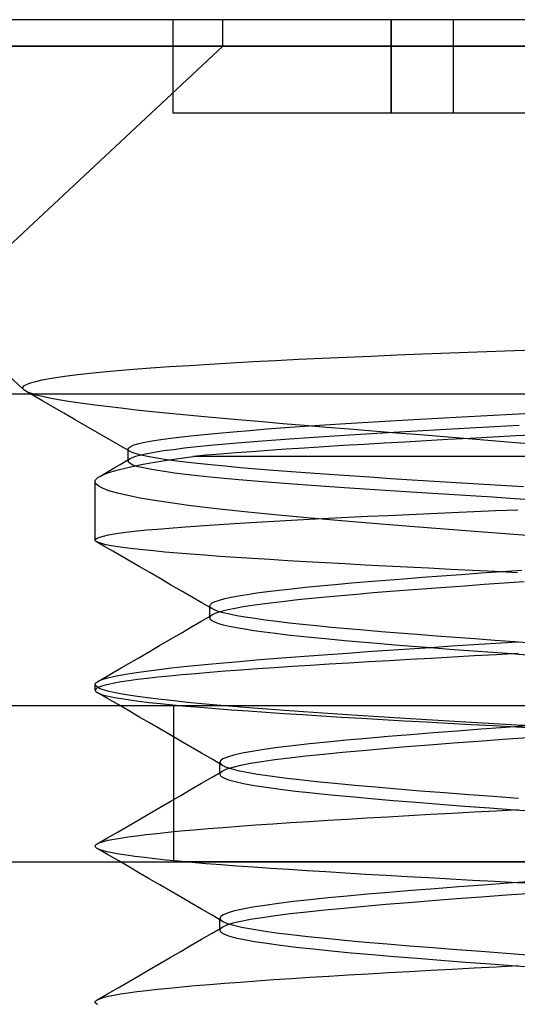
# Model space of a CAD drawing. Header units: millimetres. Extents: x -50 to 1, y 0 to 191.
# Tile 118 of 151: x -36.74 to -35.14, y 188.04 to 191.2. Entities that reach past the tile are written whole.
import ezdxf

# ---------------------------------------------------------------- set-up
doc = ezdxf.new("R2010")
doc.units = ezdxf.units.MM
doc.layers.add('MAIN-1', color=7, linetype='Continuous')
doc.layers.add('MAIN-2', color=7, linetype='Continuous')

msp = doc.modelspace()

# ---------------------------------------------------------------- linework, layer by layer
at = {"layer": 'MAIN-1'}
for p, q in [((-36.09, 191.2), (-39, 191.2)), ((-35, 191.2), (-36.09, 191.2)), ((-36.09, 191.1149), (-36.09, 191.2)), ((-39, 191.1148), (-36.09, 191.1148)), ((-37.2855, 190), (-36.09, 191.1148)), ((-36.09, 191.1148), (-35, 191.1148)), ((-37, 190.2663), (-36.7287, 190.0133)), ((-35.2732, 190.1352), (-35.1835, 190.1385)), ((-35.1835, 190.1385), (-35.0923, 190.1417)), ((-35.9925, 190.1038), (-35.9206, 190.1075)), ((-35.9206, 190.1075), (-35.847, 190.1112)), ((-35.847, 190.1112), (-35.7715, 190.1147)), ((-35.7715, 190.1147), (-35.6939, 190.1183)), ((-35.6939, 190.1183), (-35.6142, 190.1217)), ((-35.6142, 190.1217), (-35.5321, 190.1252)), ((-35.5321, 190.1252), (-35.4478, 190.1286)), ((-35.4478, 190.1286), (-35.3614, 190.1319)), ((-35.3614, 190.1319), (-35.2732, 190.1352)), ((-36.4275, 190.075), (-36.3764, 190.0792)), ((-36.3764, 190.0792), (-36.3211, 190.0835)), ((-36.3211, 190.0835), (-36.2617, 190.0877)), ((-36.2617, 190.0877), (-36.1984, 190.0918)), ((-36.1984, 190.0918), (-36.1318, 190.0959)), ((-36.1318, 190.0959), (-36.0629, 190.0999)), ((-36.0629, 190.0999), (-35.9925, 190.1038)), ((-36.6907, 190.0405), (-36.6703, 190.0452)), ((-36.6703, 190.0452), (-36.6468, 190.0497)), ((-36.6468, 190.0497), (-36.6202, 190.0539)), ((-36.6202, 190.0539), (-36.5899, 190.0581)), ((-36.5899, 190.0581), (-36.5556, 190.0622)), ((-36.5556, 190.0622), (-36.5171, 190.0665)), ((-36.5171, 190.0665), (-36.4744, 190.0707)), ((-36.4744, 190.0707), (-36.4275, 190.075)), ((-36.7319, 190.021), (-36.7283, 190.0259)), ((-36.7311, 190.0161), (-36.7319, 190.021)), ((-36.7261, 190.0112), (-36.7311, 190.0161)), ((-36.7283, 190.0259), (-36.7202, 190.0308)), ((-36.7202, 190.0308), (-36.7076, 190.0357)), ((-36.7076, 190.0357), (-36.6907, 190.0405)), ((-46.3, 190), (-3.5, 190)), ((-36.726, 190.0112), (-36.7261, 190.0112)), ((-36.7261, 190.0112), (-36.7261, 190.0112)), ((-36.726, 190.0111), (-36.726, 190.0112)), ((-36.7259, 190.0111), (-36.726, 190.0111)), ((-36.7259, 190.0111), (-36.7259, 190.0111)), ((-36.7259, 190.0111), (-36.7259, 190.0111)), ((-36.7201, 190.0075), (-36.7227, 190.009)), ((-36.7175, 190.006), (-36.7201, 190.0075)), ((-36.7149, 190.0045), (-36.7175, 190.006)), ((-36.7123, 190.003), (-36.7149, 190.0045)), ((-36.7097, 190.0015), (-36.7123, 190.003)), ((-36.7071, 190), (-36.7097, 190.0015))]:
    msp.add_line(p, q, dxfattribs=at)
at = {"layer": 'MAIN-2'}
for p, q in [((-36.25, 191.2), (-36.25, 191.2)), ((-36.25, 190.9), (-36.25, 191.2)), ((-35.55, 191.2), (-35.55, 190.9)), ((-35.55, 190.9), (-35.55, 191.2)), ((-35.35, 191.2), (-35.35, 191.2)), ((-35.35, 191.2), (-35.35, 191.2)), ((-35.35, 190.9), (-35.35, 191.2)), ((-36.09, 191.1148), (-39, 191.1148)), ((-35, 191.1148), (-37.91, 191.1148)), ((-35.55, 190.9), (-36.25, 190.9)), ((-36.25, 190.9), (-36.25, 190.9)), ((-35.35, 190.9), (-35.55, 190.9)), ((-34.65, 190.9), (-35.35, 190.9)), ((-35.35, 190.9), (-35.35, 190.9)), ((-35.35, 190.9), (-35.35, 190.9)), ((-36.717, 190.0062), (-36.7259, 190.0111)), ((-36.7046, 190.0014), (-36.717, 190.0062)), ((-36.671, 189.9791), (-36.7071, 190)), ((-36.6888, 189.9965), (-36.7046, 190.0014)), ((-36.6694, 189.9917), (-36.6888, 189.9965)), ((-36.646, 189.9867), (-36.6694, 189.9917)), ((-36.618, 189.9815), (-36.646, 189.9867)), ((-36.5853, 189.9761), (-36.618, 189.9815)), ((-36.6353, 189.9586), (-36.671, 189.9791)), ((-36.5999, 189.9381), (-36.6353, 189.9586)), ((-36.5484, 189.9706), (-36.5853, 189.9761)), ((-36.5079, 189.965), (-36.5484, 189.9706)), ((-36.464, 189.9595), (-36.5079, 189.965)), ((-36.4173, 189.954), (-36.464, 189.9595)), ((-36.3679, 189.9485), (-36.4173, 189.954)), ((-36.5645, 189.9176), (-36.5999, 189.9381)), ((-36.529, 189.8971), (-36.5645, 189.9176)), ((-36.3161, 189.943), (-36.3679, 189.9485)), ((-36.2621, 189.9375), (-36.3161, 189.943)), ((-36.2061, 189.9321), (-36.2621, 189.9375)), ((-36.1485, 189.9266), (-36.2061, 189.9321)), ((-36.0891, 189.9212), (-36.1485, 189.9266)), ((-36.0277, 189.9157), (-36.0891, 189.9212)), ((-35.5519, 189.9138), (-35.4768, 189.9182)), ((-35.4768, 189.9182), (-35.3999, 189.9225)), ((-35.3999, 189.9225), (-35.3216, 189.9269)), ((-35.3216, 189.9269), (-35.2422, 189.9312)), ((-35.2422, 189.9312), (-35.1618, 189.9355)), ((-35.1618, 189.9355), (-35.0805, 189.9398)), ((-36.4936, 189.8766), (-36.529, 189.8971)), ((-35.964, 189.9102), (-36.0277, 189.9157)), ((-36.0045, 189.8834), (-35.949, 189.8877)), ((-35.8976, 189.9045), (-35.964, 189.9102)), ((-35.949, 189.8877), (-35.8902, 189.892)), ((-35.8287, 189.8987), (-35.8976, 189.9045)), ((-35.8902, 189.892), (-35.8282, 189.8963)), ((-35.7575, 189.8928), (-35.8287, 189.8987)), ((-35.8282, 189.8963), (-35.7632, 189.9007)), ((-35.7632, 189.9007), (-35.6954, 189.9051)), ((-35.6841, 189.8868), (-35.7575, 189.8928)), ((-35.6954, 189.9051), (-35.6248, 189.9094)), ((-35.609, 189.8807), (-35.6841, 189.8868)), ((-35.6248, 189.9094), (-35.5519, 189.9138)), ((-35.3731, 189.8859), (-35.4487, 189.8817)), ((-35.2963, 189.8902), (-35.3731, 189.8859)), ((-35.2183, 189.8944), (-35.2963, 189.8902)), ((-35.1387, 189.8986), (-35.2183, 189.8944)), ((-36.4581, 189.8561), (-36.4936, 189.8766)), ((-36.4227, 189.8356), (-36.4581, 189.8561)), ((-36.2964, 189.853), (-36.2657, 189.8574)), ((-36.2657, 189.8574), (-36.2309, 189.8618)), ((-36.2309, 189.8618), (-36.1924, 189.8661)), ((-36.1924, 189.8661), (-36.1504, 189.8705)), ((-36.1504, 189.8705), (-36.1051, 189.8748)), ((-36.1051, 189.8748), (-36.0565, 189.8791)), ((-36.0565, 189.8791), (-36.0045, 189.8834)), ((-35.8606, 189.856), (-35.9203, 189.8517)), ((-35.7982, 189.8603), (-35.8606, 189.856)), ((-35.7332, 189.8645), (-35.7982, 189.8603)), ((-35.6655, 189.8688), (-35.7332, 189.8645)), ((-35.5953, 189.8731), (-35.6655, 189.8688)), ((-35.5329, 189.8746), (-35.609, 189.8807)), ((-35.5229, 189.8774), (-35.5953, 189.8731)), ((-35.4563, 189.8685), (-35.5329, 189.8746)), ((-35.4487, 189.8817), (-35.5229, 189.8774)), ((-35.3795, 189.8623), (-35.4563, 189.8685)), ((-35.3028, 189.8561), (-35.3795, 189.8623)), ((-35.2961, 189.8575), (-35.3675, 189.8536)), ((-35.2264, 189.8499), (-35.3028, 189.8561)), ((-35.2235, 189.8614), (-35.2961, 189.8575)), ((-35.1498, 189.8653), (-35.2235, 189.8614)), ((-35.0753, 189.8693), (-35.1498, 189.8653)), ((-36.3872, 189.8151), (-36.4227, 189.8356)), ((-36.3941, 189.8237), (-36.3939, 189.8247)), ((-36.3941, 189.8228), (-36.3941, 189.8237)), ((-36.3941, 189.785), (-36.3941, 189.8231)), ((-36.3939, 189.8219), (-36.3941, 189.8228)), ((-36.3939, 189.8247), (-36.3935, 189.8256)), ((-36.3935, 189.8256), (-36.3929, 189.8265)), ((-36.3929, 189.8265), (-36.3874, 189.831)), ((-36.3874, 189.831), (-36.3776, 189.8354)), ((-36.3776, 189.8354), (-36.3636, 189.8398)), ((-36.3636, 189.8398), (-36.3454, 189.8442)), ((-36.3454, 189.8442), (-36.323, 189.8486)), ((-36.323, 189.8486), (-36.2964, 189.853)), ((-36.213, 189.8257), (-36.2489, 189.8214)), ((-36.1731, 189.8301), (-36.213, 189.8257)), ((-36.1293, 189.8344), (-36.1731, 189.8301)), ((-36.0818, 189.8388), (-36.1293, 189.8344)), ((-36.0311, 189.8431), (-36.0818, 189.8388)), ((-35.9772, 189.8474), (-36.0311, 189.8431)), ((-35.9203, 189.8517), (-35.9772, 189.8474)), ((-35.8871, 189.8228), (-35.9437, 189.8189)), ((-35.8277, 189.8266), (-35.8871, 189.8228)), ((-35.7659, 189.8306), (-35.8277, 189.8266)), ((-35.7025, 189.8344), (-35.7659, 189.8306)), ((-35.6379, 189.8383), (-35.7025, 189.8344)), ((-35.5724, 189.8421), (-35.6379, 189.8383)), ((-35.5057, 189.8459), (-35.5724, 189.8421)), ((-35.4375, 189.8497), (-35.5057, 189.8459)), ((-35.3675, 189.8536), (-35.4375, 189.8497)), ((-35.1503, 189.8438), (-35.2264, 189.8499)), ((-35.0747, 189.8376), (-35.1503, 189.8438)), ((-36.4037, 189.7834), (-36.3873, 189.7929)), ((-36.3936, 189.821), (-36.3939, 189.8219)), ((-36.3901, 189.7912), (-36.3938, 189.7869)), ((-36.3894, 189.8165), (-36.3936, 189.821)), ((-36.3822, 189.7955), (-36.3901, 189.7912)), ((-36.3811, 189.8122), (-36.3894, 189.8165)), ((-36.3701, 189.7998), (-36.3822, 189.7955)), ((-36.3688, 189.8078), (-36.3811, 189.8122)), ((-36.3538, 189.8042), (-36.3701, 189.7998)), ((-36.3523, 189.8034), (-36.3688, 189.8078)), ((-36.3333, 189.8085), (-36.3538, 189.8042)), ((-36.3318, 189.7991), (-36.3523, 189.8034)), ((-36.309, 189.8128), (-36.3333, 189.8085)), ((-36.3073, 189.7947), (-36.3318, 189.7991)), ((-36.2809, 189.8172), (-36.309, 189.8128)), ((-36.2789, 189.7903), (-36.3073, 189.7947)), ((-36.3032, 189.7822), (-36.2473, 189.7911)), ((-36.2489, 189.8214), (-36.2809, 189.8172)), ((-36.2473, 189.7911), (-36.1851, 189.8)), ((-36.1426, 189.8037), (-36.1851, 189.8)), ((-35, 189.8), (-36.1851, 189.8)), ((-36.0971, 189.8075), (-36.1426, 189.8037)), ((-36.0488, 189.8112), (-36.0971, 189.8075)), ((-35.9976, 189.815), (-36.0488, 189.8112)), ((-35.9437, 189.8189), (-35.9976, 189.815)), ((-36.4527, 189.7548), (-36.4363, 189.7643)), ((-36.4363, 189.7643), (-36.42, 189.7738)), ((-36.4307, 189.7559), (-36.3951, 189.7646)), ((-36.42, 189.7738), (-36.4037, 189.7834)), ((-36.3951, 189.7646), (-36.3525, 189.7734)), ((-36.3938, 189.7869), (-36.3941, 189.7861)), ((-36.3941, 189.7861), (-36.3941, 189.7853)), ((-36.3941, 189.7853), (-36.3941, 189.7845)), ((-36.3941, 189.7845), (-36.3938, 189.7837)), ((-36.3938, 189.7837), (-36.3935, 189.7829)), ((-36.3935, 189.7829), (-36.393, 189.782)), ((-36.393, 189.782), (-36.388, 189.7777)), ((-36.388, 189.7777), (-36.3792, 189.7733)), ((-36.3792, 189.7733), (-36.3667, 189.769)), ((-36.3667, 189.769), (-36.3504, 189.7648)), ((-36.3525, 189.7734), (-36.3032, 189.7822)), ((-36.3504, 189.7648), (-36.3302, 189.7606)), ((-36.3302, 189.7606), (-36.3059, 189.7563)), ((-36.2467, 189.7858), (-36.2789, 189.7903)), ((-36.2109, 189.7814), (-36.2467, 189.7858)), ((-36.1716, 189.777), (-36.2109, 189.7814)), ((-36.1289, 189.7726), (-36.1716, 189.777)), ((-36.0828, 189.7682), (-36.1289, 189.7726)), ((-36.0337, 189.7637), (-36.0828, 189.7682)), ((-35.9817, 189.7593), (-36.0337, 189.7637)), ((-36.4965, 189.727), (-36.4937, 189.7299)), ((-36.4937, 189.7299), (-36.49, 189.7328)), ((-36.49, 189.7328), (-36.4854, 189.7357)), ((-36.4854, 189.7357), (-36.48, 189.7386)), ((-36.4853, 189.7357), (-36.469, 189.7453)), ((-36.48, 189.7386), (-36.459, 189.7472)), ((-36.469, 189.7453), (-36.4527, 189.7548)), ((-36.459, 189.7472), (-36.4307, 189.7559)), ((-36.3059, 189.7563), (-36.2774, 189.752)), ((-36.2774, 189.752), (-36.2452, 189.7475)), ((-36.2452, 189.7475), (-36.2098, 189.7432)), ((-36.2098, 189.7432), (-36.1716, 189.7389)), ((-36.1716, 189.7389), (-36.1305, 189.7346)), ((-36.1305, 189.7346), (-36.0861, 189.7303)), ((-36.0861, 189.7303), (-36.0384, 189.726)), ((-35.927, 189.7549), (-35.9817, 189.7593)), ((-35.8698, 189.7505), (-35.927, 189.7549)), ((-35.8101, 189.7461), (-35.8698, 189.7505)), ((-35.7483, 189.7416), (-35.8101, 189.7461)), ((-35.6844, 189.7372), (-35.7483, 189.7416)), ((-35.6186, 189.7328), (-35.6844, 189.7372)), ((-35.5511, 189.7283), (-35.6186, 189.7328)), ((-35.4821, 189.7239), (-35.5511, 189.7283)), ((-36.5, 189.5317), (-36.5, 189.7188)), ((-36.4997, 189.7213), (-36.4985, 189.7242)), ((-36.4984, 189.7133), (-36.4997, 189.7213)), ((-36.4985, 189.7242), (-36.4965, 189.727)), ((-36.4907, 189.7054), (-36.4984, 189.7133)), ((-36.4764, 189.6975), (-36.4907, 189.7054)), ((-36.4556, 189.6897), (-36.4764, 189.6975)), ((-36.0384, 189.726), (-35.9875, 189.7217)), ((-35.9875, 189.7217), (-35.9339, 189.7173)), ((-35.9339, 189.7173), (-35.8782, 189.713)), ((-35.8782, 189.713), (-35.8206, 189.7087)), ((-35.8206, 189.7087), (-35.7609, 189.7044)), ((-35.7609, 189.7044), (-35.6992, 189.7001)), ((-35.6992, 189.7001), (-35.6352, 189.6958)), ((-35.4121, 189.7195), (-35.4821, 189.7239)), ((-35.3412, 189.715), (-35.4121, 189.7195)), ((-35.2699, 189.7106), (-35.3412, 189.715)), ((-35.1979, 189.7062), (-35.2699, 189.7106)), ((-35.1255, 189.7018), (-35.1979, 189.7062)), ((-36.4285, 189.6818), (-36.4556, 189.6897)), ((-36.395, 189.674), (-36.4285, 189.6818)), ((-36.3554, 189.6662), (-36.395, 189.674)), ((-36.3096, 189.6584), (-36.3554, 189.6662)), ((-35.6352, 189.6958), (-35.5695, 189.6914)), ((-35.5695, 189.6914), (-35.5023, 189.6871)), ((-35.5023, 189.6871), (-35.4342, 189.6827)), ((-35.4342, 189.6827), (-35.3652, 189.6784)), ((-35.3652, 189.6784), (-35.2954, 189.6741)), ((-35.2954, 189.6741), (-35.2248, 189.6697)), ((-35.2248, 189.6697), (-35.1536, 189.6653)), ((-35.1536, 189.6653), (-35.0822, 189.661)), ((-36.258, 189.6507), (-36.3096, 189.6584)), ((-36.2008, 189.6429), (-36.258, 189.6507)), ((-36.1384, 189.6352), (-36.2008, 189.6429)), ((-36.0711, 189.6276), (-36.1384, 189.6352)), ((-35.9993, 189.62), (-36.0711, 189.6276)), ((-35.9233, 189.6124), (-35.9993, 189.62)), ((-35.8434, 189.6049), (-35.9233, 189.6124)), ((-35.7596, 189.5974), (-35.8434, 189.6049)), ((-35.7511, 189.6015), (-35.6889, 189.6046)), ((-35.6889, 189.6046), (-35.6249, 189.6077)), ((-35.6249, 189.6077), (-35.5592, 189.6107)), ((-35.5592, 189.6107), (-35.4921, 189.6138)), ((-35.4921, 189.6138), (-35.4239, 189.6169)), ((-35.4239, 189.6169), (-35.3546, 189.6199)), ((-35.3546, 189.6199), (-35.2846, 189.6229)), ((-35.2846, 189.6229), (-35.214, 189.626)), ((-35.214, 189.626), (-35.1429, 189.629)), ((-36.2998, 189.567), (-36.2628, 189.5702)), ((-36.2628, 189.5702), (-36.2228, 189.5733)), ((-36.2228, 189.5733), (-36.18, 189.5765)), ((-36.18, 189.5765), (-36.1344, 189.5797)), ((-36.1344, 189.5797), (-36.086, 189.5829)), ((-36.086, 189.5829), (-36.0351, 189.586)), ((-36.0351, 189.586), (-35.9819, 189.5892)), ((-35.9819, 189.5892), (-35.9267, 189.5923)), ((-35.9267, 189.5923), (-35.8699, 189.5954)), ((-35.8699, 189.5954), (-35.8114, 189.5984)), ((-35.8114, 189.5984), (-35.7511, 189.6015)), ((-35.6723, 189.5899), (-35.7596, 189.5974)), ((-35.5817, 189.5824), (-35.6723, 189.5899)), ((-35.4884, 189.5749), (-35.5817, 189.5824)), ((-35.393, 189.5675), (-35.4884, 189.5749)), ((-36.4931, 189.5382), (-36.4846, 189.5414)), ((-36.4846, 189.5414), (-36.4728, 189.5446)), ((-36.4728, 189.5446), (-36.4576, 189.5479)), ((-36.4576, 189.5479), (-36.4392, 189.5511)), ((-36.4392, 189.5511), (-36.4176, 189.5543)), ((-36.4176, 189.5543), (-36.3927, 189.5575)), ((-36.3927, 189.5575), (-36.3648, 189.5607)), ((-36.3648, 189.5607), (-36.3338, 189.5639)), ((-36.3338, 189.5639), (-36.2998, 189.567)), ((-35.296, 189.5601), (-35.393, 189.5675)), ((-35.1978, 189.5527), (-35.296, 189.5601)), ((-35.099, 189.5453), (-35.1978, 189.5527)), ((-36.5, 189.5317), (-36.4983, 189.5349)), ((-36.4999, 189.5309), (-36.5, 189.5317)), ((-36.4996, 189.5301), (-36.4999, 189.5309)), ((-36.4991, 189.5292), (-36.4996, 189.5301)), ((-36.4984, 189.5284), (-36.4991, 189.5292)), ((-36.4974, 189.5276), (-36.4984, 189.5284)), ((-36.4983, 189.5349), (-36.4931, 189.5382)), ((-36.4963, 189.5268), (-36.4974, 189.5276)), ((-36.4894, 189.5235), (-36.4963, 189.5268)), ((-36.4694, 189.5112), (-36.4953, 189.5262)), ((-36.479, 189.5201), (-36.4894, 189.5235)), ((-36.4652, 189.5167), (-36.479, 189.5201)), ((-36.4435, 189.4962), (-36.4694, 189.5112)), ((-36.4479, 189.5134), (-36.4652, 189.5167)), ((-36.4273, 189.51), (-36.4479, 189.5134)), ((-36.4035, 189.5067), (-36.4273, 189.51)), ((-36.4177, 189.4812), (-36.4435, 189.4962)), ((-36.3918, 189.4662), (-36.4177, 189.4812)), ((-36.3763, 189.5034), (-36.4035, 189.5067)), ((-36.346, 189.5), (-36.3763, 189.5034)), ((-36.3125, 189.4966), (-36.346, 189.5)), ((-36.2758, 189.4931), (-36.3125, 189.4966)), ((-36.2361, 189.4897), (-36.2758, 189.4931)), ((-36.1934, 189.4863), (-36.2361, 189.4897)), ((-36.1478, 189.4828), (-36.1934, 189.4863)), ((-36.0994, 189.4794), (-36.1478, 189.4828)), ((-36.0483, 189.4759), (-36.0994, 189.4794)), ((-35.9947, 189.4725), (-36.0483, 189.4759)), ((-36.3583, 189.4468), (-36.3918, 189.4662)), ((-36.3248, 189.4274), (-36.3583, 189.4468)), ((-35.9391, 189.469), (-35.9947, 189.4725)), ((-35.8816, 189.4655), (-35.9391, 189.469)), ((-35.8224, 189.4621), (-35.8816, 189.4655)), ((-35.7614, 189.4586), (-35.8224, 189.4621)), ((-35.6984, 189.4551), (-35.7614, 189.4586)), ((-35.6335, 189.4516), (-35.6984, 189.4551)), ((-35.5669, 189.4482), (-35.6335, 189.4516)), ((-35.4988, 189.4446), (-35.5669, 189.4482)), ((-35.4296, 189.4411), (-35.4988, 189.4446)), ((-36.2912, 189.408), (-36.3248, 189.4274)), ((-35.5089, 189.4078), (-35.4493, 189.4124)), ((-35.4493, 189.4124), (-35.388, 189.4169)), ((-35.3593, 189.4376), (-35.4296, 189.4411)), ((-35.388, 189.4169), (-35.3252, 189.4215)), ((-35.2883, 189.434), (-35.3593, 189.4376)), ((-35.3252, 189.4215), (-35.2611, 189.426)), ((-35.2167, 189.4305), (-35.2883, 189.434)), ((-35.2611, 189.426), (-35.1961, 189.4306)), ((-35.1447, 189.4269), (-35.2167, 189.4305)), ((-35.1961, 189.4306), (-35.1305, 189.4351)), ((-36.2577, 189.3885), (-36.2912, 189.408)), ((-36.2242, 189.3691), (-36.2577, 189.3885)), ((-35.8249, 189.3803), (-35.7784, 189.3849)), ((-35.7784, 189.3849), (-35.7291, 189.3895)), ((-35.7291, 189.3895), (-35.6773, 189.3941)), ((-35.6773, 189.3941), (-35.6231, 189.3987)), ((-35.6231, 189.3987), (-35.5669, 189.4032)), ((-35.5669, 189.4032), (-35.5089, 189.4078)), ((-35.3134, 189.3842), (-35.375, 189.3797)), ((-35.2509, 189.3886), (-35.3134, 189.3842)), ((-35.1875, 189.3931), (-35.2509, 189.3886)), ((-35.1233, 189.3975), (-35.1875, 189.3931)), ((-36.1906, 189.3496), (-36.2242, 189.3691)), ((-36.1571, 189.3301), (-36.1906, 189.3496)), ((-36.0634, 189.3483), (-36.0393, 189.3528)), ((-36.0393, 189.3528), (-36.0118, 189.3574)), ((-36.0118, 189.3574), (-35.9809, 189.362)), ((-35.9809, 189.362), (-35.9466, 189.3665)), ((-35.9466, 189.3665), (-35.9091, 189.3711)), ((-35.9091, 189.3711), (-35.8685, 189.3757)), ((-35.8685, 189.3757), (-35.8249, 189.3803)), ((-35.7108, 189.353), (-35.7596, 189.3485)), ((-35.66, 189.3574), (-35.7108, 189.353)), ((-35.6071, 189.3619), (-35.66, 189.3574)), ((-35.5519, 189.3663), (-35.6071, 189.3619)), ((-35.4947, 189.3708), (-35.5519, 189.3663)), ((-35.4356, 189.3753), (-35.4947, 189.3708)), ((-35.375, 189.3797), (-35.4356, 189.3753)), ((-36.1235, 189.3106), (-36.1571, 189.3301)), ((-36.132, 189.3207), (-36.1299, 189.3253)), ((-36.132, 189.32), (-36.132, 189.3207)), ((-36.132, 189.2823), (-36.132, 189.3204)), ((-36.1319, 189.3194), (-36.132, 189.32)), ((-36.1317, 189.3188), (-36.1319, 189.3194)), ((-36.1315, 189.3181), (-36.1317, 189.3188)), ((-36.1312, 189.3175), (-36.1315, 189.3181)), ((-36.1299, 189.3253), (-36.124, 189.3299)), ((-36.124, 189.3299), (-36.1144, 189.3345)), ((-36.1144, 189.3345), (-36.101, 189.3391)), ((-36.101, 189.3391), (-36.084, 189.3437)), ((-36.084, 189.3437), (-36.0634, 189.3483)), ((-35.9957, 189.3217), (-36.0246, 189.3172)), ((-35.9638, 189.3262), (-35.9957, 189.3217)), ((-35.9289, 189.3306), (-35.9638, 189.3262)), ((-35.8909, 189.3351), (-35.9289, 189.3306)), ((-35.8499, 189.3396), (-35.8909, 189.3351)), ((-35.806, 189.344), (-35.8499, 189.3396)), ((-35.7596, 189.3485), (-35.806, 189.344)), ((-36.1572, 189.2724), (-36.1237, 189.2919)), ((-36.1305, 189.2863), (-36.1315, 189.2842)), ((-36.1308, 189.3168), (-36.1312, 189.3175)), ((-36.1259, 189.3122), (-36.1308, 189.3168)), ((-36.1286, 189.2883), (-36.1305, 189.2863)), ((-36.1261, 189.2904), (-36.1286, 189.2883)), ((-36.118, 189.2948), (-36.1261, 189.2904)), ((-36.1173, 189.3075), (-36.1259, 189.3122)), ((-36.1064, 189.2993), (-36.118, 189.2948)), ((-36.1048, 189.3029), (-36.1173, 189.3075)), ((-36.0913, 189.3037), (-36.1064, 189.2993)), ((-36.0885, 189.2982), (-36.1048, 189.3029)), ((-36.0726, 189.3082), (-36.0913, 189.3037)), ((-36.0685, 189.2935), (-36.0885, 189.2982)), ((-36.0503, 189.3127), (-36.0726, 189.3082)), ((-36.0449, 189.2889), (-36.0685, 189.2935)), ((-36.0246, 189.3172), (-36.0503, 189.3127)), ((-36.0179, 189.2842), (-36.0449, 189.2889)), ((-36.1907, 189.2529), (-36.1572, 189.2724)), ((-36.1315, 189.2842), (-36.1319, 189.2822)), ((-36.1319, 189.2822), (-36.1315, 189.2801)), ((-36.1315, 189.2801), (-36.1304, 189.2781)), ((-36.1304, 189.2781), (-36.1253, 189.2736)), ((-36.1253, 189.2736), (-36.1166, 189.2691)), ((-36.1166, 189.2691), (-36.1043, 189.2646)), ((-36.1043, 189.2646), (-36.0886, 189.2601)), ((-36.0886, 189.2601), (-36.0693, 189.2556)), ((-36.0693, 189.2556), (-36.0465, 189.251)), ((-35.9875, 189.2796), (-36.0179, 189.2842)), ((-35.9538, 189.2749), (-35.9875, 189.2796)), ((-35.9171, 189.2703), (-35.9538, 189.2749)), ((-35.8773, 189.2656), (-35.9171, 189.2703)), ((-35.8346, 189.261), (-35.8773, 189.2656)), ((-35.7891, 189.2564), (-35.8346, 189.261)), ((-35.7408, 189.2517), (-35.7891, 189.2564)), ((-36.2577, 189.2139), (-36.2242, 189.2334)), ((-36.2242, 189.2334), (-36.1907, 189.2529)), ((-36.0465, 189.251), (-36.0202, 189.2465)), ((-36.0202, 189.2465), (-35.9904, 189.2419)), ((-35.9904, 189.2419), (-35.9574, 189.2373)), ((-35.9574, 189.2373), (-35.9214, 189.2327)), ((-35.9214, 189.2327), (-35.8826, 189.2281)), ((-35.8826, 189.2281), (-35.841, 189.2236)), ((-35.841, 189.2236), (-35.7967, 189.219)), ((-35.6901, 189.2471), (-35.7408, 189.2517)), ((-35.6371, 189.2424), (-35.6901, 189.2471)), ((-35.5819, 189.2377), (-35.6371, 189.2424)), ((-35.5248, 189.2331), (-35.5819, 189.2377)), ((-35.466, 189.2284), (-35.5248, 189.2331)), ((-35.4056, 189.2237), (-35.466, 189.2284)), ((-35.344, 189.2191), (-35.4056, 189.2237)), ((-36.3287, 189.1726), (-36.2932, 189.1933)), ((-36.2932, 189.1933), (-36.2577, 189.2139)), ((-35.7967, 189.219), (-35.7497, 189.2144)), ((-35.7497, 189.2144), (-35.7001, 189.2099)), ((-35.7001, 189.2099), (-35.6484, 189.2053)), ((-35.6484, 189.2053), (-35.5945, 189.2007)), ((-35.5945, 189.2007), (-35.5388, 189.1961)), ((-35.5388, 189.1961), (-35.4814, 189.1915)), ((-35.4814, 189.1915), (-35.4226, 189.1869)), ((-35.4241, 189.1875), (-35.3549, 189.1921)), ((-35.3549, 189.1921), (-35.2849, 189.1967)), ((-35.2812, 189.2144), (-35.344, 189.2191)), ((-35.2849, 189.1967), (-35.2143, 189.2012)), ((-35.2175, 189.2097), (-35.2812, 189.2144)), ((-35.1532, 189.2051), (-35.2175, 189.2097)), ((-35.2143, 189.2012), (-35.1432, 189.2058)), ((-35.0884, 189.2004), (-35.1532, 189.2051)), ((-36.3602, 189.1543), (-36.3287, 189.1726)), ((-35.8715, 189.156), (-35.813, 189.1605)), ((-35.813, 189.1605), (-35.7526, 189.1649)), ((-35.7526, 189.1649), (-35.6902, 189.1694)), ((-35.6902, 189.1694), (-35.6258, 189.1739)), ((-35.6258, 189.1739), (-35.5598, 189.1784)), ((-35.5598, 189.1784), (-35.4924, 189.183)), ((-35.4924, 189.183), (-35.4241, 189.1875)), ((-35.4226, 189.1869), (-35.3624, 189.1823)), ((-35.3624, 189.1823), (-35.3012, 189.1778)), ((-35.283, 189.1599), (-35.3526, 189.1561)), ((-35.3012, 189.1778), (-35.2391, 189.1732)), ((-35.2128, 189.1637), (-35.283, 189.1599)), ((-35.2391, 189.1732), (-35.1765, 189.1686)), ((-35.1421, 189.1675), (-35.2128, 189.1637)), ((-35.1765, 189.1686), (-35.1136, 189.1641)), ((-36.4167, 189.1214), (-36.3918, 189.136)), ((-36.3918, 189.136), (-36.3602, 189.1543)), ((-36.2245, 189.1248), (-36.1816, 189.1292)), ((-36.1816, 189.1292), (-36.1359, 189.1337)), ((-36.1359, 189.1337), (-36.0876, 189.1381)), ((-36.0876, 189.1381), (-36.0367, 189.1426)), ((-36.0367, 189.1426), (-35.9835, 189.1471)), ((-35.9835, 189.1471), (-35.9284, 189.1516)), ((-35.9284, 189.1516), (-35.8715, 189.156)), ((-35.8087, 189.1297), (-35.8672, 189.1259)), ((-35.7484, 189.1334), (-35.8087, 189.1297)), ((-35.6861, 189.1372), (-35.7484, 189.1334)), ((-35.622, 189.141), (-35.6861, 189.1372)), ((-35.5563, 189.1448), (-35.622, 189.141)), ((-35.4894, 189.1486), (-35.5563, 189.1448)), ((-35.4214, 189.1523), (-35.4894, 189.1486)), ((-35.3526, 189.1561), (-35.4214, 189.1523)), ((-36.4667, 189.0924), (-36.4417, 189.1069)), ((-36.4417, 189.1069), (-36.4167, 189.1214)), ((-36.4412, 189.0939), (-36.4197, 189.0983)), ((-36.4197, 189.0983), (-36.3949, 189.1027)), ((-36.3949, 189.1027), (-36.367, 189.1071)), ((-36.367, 189.1071), (-36.3358, 189.1115)), ((-36.3358, 189.1115), (-36.3017, 189.1159)), ((-36.3017, 189.1159), (-36.2645, 189.1204)), ((-36.2645, 189.1204), (-36.2245, 189.1248)), ((-36.2207, 189.0993), (-36.2611, 189.0955)), ((-36.1775, 189.1032), (-36.2207, 189.0993)), ((-36.1315, 189.107), (-36.1775, 189.1032)), ((-36.083, 189.1108), (-36.1315, 189.107)), ((-36.0321, 189.1146), (-36.083, 189.1108)), ((-35.979, 189.1184), (-36.0321, 189.1146)), ((-35.924, 189.1222), (-35.979, 189.1184)), ((-35.8672, 189.1259), (-35.924, 189.1222)), ((-36.5, 189.0685), (-36.4998, 189.0698)), ((-36.4982, 189.064), (-36.5, 189.0685)), ((-36.5, 189.0503), (-36.5, 189.0683)), ((-36.4998, 189.0698), (-36.4993, 189.0712)), ((-36.4993, 189.0712), (-36.4984, 189.0725)), ((-36.4984, 189.0725), (-36.4973, 189.0738)), ((-36.4973, 189.0738), (-36.4958, 189.0751)), ((-36.4958, 189.0751), (-36.494, 189.0765)), ((-36.494, 189.0765), (-36.4859, 189.0808)), ((-36.4917, 189.0779), (-36.4667, 189.0924)), ((-36.4859, 189.0808), (-36.4744, 189.0852)), ((-36.4725, 189.0653), (-36.4845, 189.0615)), ((-36.4744, 189.0852), (-36.4595, 189.0896)), ((-36.4572, 189.069), (-36.4725, 189.0653)), ((-36.4595, 189.0896), (-36.4412, 189.0939)), ((-36.4387, 189.0728), (-36.4572, 189.069)), ((-36.4169, 189.0766), (-36.4387, 189.0728)), ((-36.392, 189.0804), (-36.4169, 189.0766)), ((-36.3639, 189.0842), (-36.392, 189.0804)), ((-36.3327, 189.088), (-36.3639, 189.0842)), ((-36.2984, 189.0917), (-36.3327, 189.088)), ((-36.2611, 189.0955), (-36.2984, 189.0917)), ((-36.4982, 189.0538), (-36.5, 189.05)), ((-36.5, 189.05), (-36.4998, 189.0488)), ((-36.4998, 189.0488), (-36.4993, 189.0475)), ((-36.4993, 189.0475), (-36.4984, 189.0463)), ((-36.4984, 189.0463), (-36.4971, 189.0451)), ((-36.4928, 189.0595), (-36.4982, 189.064)), ((-36.4931, 189.0577), (-36.4982, 189.0538)), ((-36.4971, 189.0451), (-36.4956, 189.0439)), ((-36.4956, 189.0439), (-36.4936, 189.0426)), ((-36.4936, 189.0426), (-36.4849, 189.0387)), ((-36.46, 189.0235), (-36.4934, 189.0429)), ((-36.4845, 189.0615), (-36.4931, 189.0577)), ((-36.4838, 189.0551), (-36.4928, 189.0595)), ((-36.4849, 189.0387), (-36.4726, 189.0348)), ((-36.4712, 189.0507), (-36.4838, 189.0551)), ((-36.4726, 189.0348), (-36.4568, 189.0309)), ((-36.455, 189.0462), (-36.4712, 189.0507)), ((-36.4355, 189.0419), (-36.455, 189.0462)), ((-36.4126, 189.0375), (-36.4355, 189.0419)), ((-36.3862, 189.0331), (-36.4126, 189.0375)), ((-36.4265, 189.0041), (-36.46, 189.0235)), ((-36.4568, 189.0309), (-36.4375, 189.0269)), ((-36.4375, 189.0269), (-36.4149, 189.0231)), ((-36.3931, 188.9846), (-36.4265, 189.0041)), ((-36.4149, 189.0231), (-36.3888, 189.0192)), ((-36.3888, 189.0192), (-36.3593, 189.0153)), ((-36.3564, 189.0287), (-36.3862, 189.0331)), ((-36.3593, 189.0153), (-36.3264, 189.0113)), ((-36.3232, 189.0243), (-36.3564, 189.0287)), ((-36.3264, 189.0113), (-36.2902, 189.0074)), ((-36.2866, 189.02), (-36.3232, 189.0243)), ((-36.2902, 189.0074), (-36.2507, 189.0035)), ((-36.2467, 189.0156), (-36.2866, 189.02)), ((-36.2507, 189.0035), (-36.208, 188.9995)), ((-36.2037, 189.0112), (-36.2467, 189.0156)), ((-36.1578, 189.0068), (-36.2037, 189.0112)), ((-36.1091, 189.0024), (-36.1578, 189.0068)), ((-36.058, 188.998), (-36.1091, 189.0024)), ((-3.4967, 189), (-43.8, 189)), ((-36.3596, 188.9652), (-36.3931, 188.9846)), ((-36.2475, 188.5), (-36.2475, 189)), ((-36.208, 188.9995), (-36.1622, 188.9955)), ((-36.1622, 188.9955), (-36.1136, 188.9916)), ((-36.1136, 188.9916), (-36.0623, 188.9876)), ((-36.0623, 188.9876), (-36.0086, 188.9837)), ((-36.0045, 188.9937), (-36.058, 188.998)), ((-36.0086, 188.9837), (-35.9526, 188.9798)), ((-35.9488, 188.9894), (-36.0045, 188.9937)), ((-35.9526, 188.9798), (-35.8946, 188.9758)), ((-35.891, 188.9852), (-35.9488, 188.9894)), ((-35.8946, 188.9758), (-35.8347, 188.972)), ((-35.8312, 188.9809), (-35.891, 188.9852)), ((-35.8347, 188.972), (-35.7729, 188.9681)), ((-35.7694, 188.9767), (-35.8312, 188.9809)), ((-35.7058, 188.9725), (-35.7694, 188.9767)), ((-35.6405, 188.9682), (-35.7058, 188.9725)), ((-36.326, 188.9458), (-36.3596, 188.9652)), ((-36.2925, 188.9263), (-36.326, 188.9458)), ((-35.7729, 188.9681), (-35.7092, 188.9642)), ((-35.7092, 188.9642), (-35.6438, 188.9603)), ((-35.6438, 188.9603), (-35.5766, 188.9564)), ((-35.5735, 188.9639), (-35.6405, 188.9682)), ((-35.5766, 188.9564), (-35.5079, 188.9525)), ((-35.5049, 188.9597), (-35.5735, 188.9639)), ((-35.5079, 188.9525), (-35.4378, 188.9486)), ((-35.4351, 188.9554), (-35.5049, 188.9597)), ((-35.4378, 188.9486), (-35.3664, 188.9446)), ((-35.364, 188.9512), (-35.4351, 188.9554)), ((-35.3664, 188.9446), (-35.294, 188.9407)), ((-35.2921, 188.947), (-35.364, 188.9512)), ((-35.294, 188.9407), (-35.2211, 188.9368)), ((-35.2195, 188.9428), (-35.2921, 188.947)), ((-35.1466, 188.9386), (-35.2195, 188.9428)), ((-36.2589, 188.9068), (-36.2925, 188.9263)), ((-35.488, 188.9075), (-35.5595, 188.9016)), ((-35.4142, 188.9133), (-35.488, 188.9075)), ((-35.3382, 188.9192), (-35.4142, 188.9133)), ((-35.2605, 188.925), (-35.3382, 188.9192)), ((-35.1813, 188.9309), (-35.2605, 188.925)), ((-35.2211, 188.9368), (-35.1476, 188.9329)), ((-35.1011, 188.9368), (-35.1813, 188.9309)), ((-35.1476, 188.9329), (-35.0739, 188.929)), ((-35.0733, 188.9344), (-35.1466, 188.9386)), ((-36.2254, 188.8873), (-36.2589, 188.9068)), ((-36.1918, 188.8678), (-36.2254, 188.8873)), ((-35.8124, 188.8779), (-35.8653, 188.872)), ((-35.7551, 188.8839), (-35.8124, 188.8779)), ((-35.6936, 188.8898), (-35.7551, 188.8839)), ((-35.6282, 188.8957), (-35.6936, 188.8898)), ((-35.5595, 188.9016), (-35.6282, 188.8957)), ((-35.3499, 188.8801), (-35.4267, 188.8741)), ((-35.2711, 188.886), (-35.3499, 188.8801)), ((-35.1909, 188.892), (-35.2711, 188.886)), ((-35.1096, 188.8979), (-35.1909, 188.892)), ((-36.1582, 188.8482), (-36.1918, 188.8678)), ((-36.1246, 188.8287), (-36.1582, 188.8482)), ((-36.0282, 188.8479), (-36.0548, 188.8419)), ((-35.9957, 188.8539), (-36.0282, 188.8479)), ((-35.9575, 188.86), (-35.9957, 188.8539)), ((-35.9138, 188.866), (-35.9575, 188.86)), ((-35.8653, 188.872), (-35.9138, 188.866)), ((-35.7674, 188.8444), (-35.8239, 188.8385)), ((-35.7064, 188.8504), (-35.7674, 188.8444)), ((-35.6415, 188.8563), (-35.7064, 188.8504)), ((-35.5729, 188.8623), (-35.6415, 188.8563)), ((-35.5012, 188.8682), (-35.5729, 188.8623)), ((-35.4267, 188.8741), (-35.5012, 188.8682)), ((-36.091, 188.8091), (-36.1246, 188.8287)), ((-36.0996, 188.816), (-36.0996, 188.8192)), ((-36.0996, 188.8129), (-36.0996, 188.816)), ((-36.0996, 188.8097), (-36.0996, 188.8129)), ((-36.0976, 188.824), (-36.0995, 188.818)), ((-36.0995, 188.818), (-36.0954, 188.8121)), ((-36.0896, 188.83), (-36.0976, 188.824)), ((-36.0753, 188.836), (-36.0896, 188.83)), ((-36.0548, 188.8419), (-36.0753, 188.836)), ((-36.0018, 188.8147), (-36.033, 188.8088)), ((-35.965, 188.8206), (-36.0018, 188.8147)), ((-35.923, 188.8266), (-35.965, 188.8206)), ((-35.8759, 188.8325), (-35.923, 188.8266)), ((-35.8239, 188.8385), (-35.8759, 188.8325)), ((-36.1248, 188.7714), (-36.0912, 188.7909)), ((-36.0996, 188.8065), (-36.0996, 188.8097)), ((-36.0996, 188.8033), (-36.0996, 188.8065)), ((-36.0996, 188.8001), (-36.0996, 188.8033)), ((-36.0996, 188.797), (-36.0996, 188.8001)), ((-36.0996, 188.7938), (-36.0996, 188.797)), ((-36.0996, 188.7906), (-36.0996, 188.7938)), ((-36.0996, 188.7874), (-36.0996, 188.7906)), ((-36.0996, 188.7842), (-36.0996, 188.7874)), ((-36.0996, 188.781), (-36.0996, 188.7842)), ((-36.0994, 188.7826), (-36.0996, 188.781)), ((-36.0996, 188.781), (-36.0966, 188.775)), ((-36.0987, 188.7843), (-36.0994, 188.7826)), ((-36.0975, 188.7859), (-36.0987, 188.7843)), ((-36.0959, 188.7876), (-36.0975, 188.7859)), ((-36.0937, 188.7893), (-36.0959, 188.7876)), ((-36.0954, 188.8121), (-36.0937, 188.8109)), ((-36.0937, 188.8109), (-36.0918, 188.8096)), ((-36.0911, 188.7909), (-36.0937, 188.7893)), ((-36.0918, 188.8096), (-36.0897, 188.8084)), ((-36.0778, 188.7969), (-36.0911, 188.7909)), ((-36.0897, 188.8084), (-36.0873, 188.8072)), ((-36.0873, 188.8072), (-36.0847, 188.8059)), ((-36.0847, 188.8059), (-36.0818, 188.8047)), ((-36.0818, 188.8047), (-36.0646, 188.7989)), ((-36.0584, 188.8028), (-36.0778, 188.7969)), ((-36.0646, 188.7989), (-36.0416, 188.793)), ((-36.033, 188.8088), (-36.0584, 188.8028)), ((-36.0416, 188.793), (-36.0129, 188.7872)), ((-36.0129, 188.7872), (-35.9785, 188.7813)), ((-35.9785, 188.7813), (-35.9387, 188.7754)), ((-36.1919, 188.7324), (-36.1583, 188.7519)), ((-36.1583, 188.7519), (-36.1248, 188.7714)), ((-36.0966, 188.775), (-36.0873, 188.769)), ((-36.0873, 188.769), (-36.072, 188.763)), ((-36.072, 188.763), (-36.0506, 188.757)), ((-36.0506, 188.757), (-36.0233, 188.751)), ((-36.0233, 188.751), (-35.9899, 188.745)), ((-35.9387, 188.7754), (-35.8936, 188.7696)), ((-35.8936, 188.7696), (-35.8437, 188.7637)), ((-35.8437, 188.7637), (-35.7891, 188.7578)), ((-35.7891, 188.7578), (-35.7301, 188.7518)), ((-35.7301, 188.7518), (-35.6668, 188.7459)), ((-36.2254, 188.7129), (-36.1919, 188.7324)), ((-35.9899, 188.745), (-35.9509, 188.739)), ((-35.9509, 188.739), (-35.9064, 188.733)), ((-35.9064, 188.733), (-35.8568, 188.727)), ((-35.8568, 188.727), (-35.8024, 188.721)), ((-35.8024, 188.721), (-35.7435, 188.715)), ((-35.6668, 188.7459), (-35.5997, 188.7399)), ((-35.5997, 188.7399), (-35.529, 188.734)), ((-35.529, 188.734), (-35.4553, 188.728)), ((-35.4553, 188.728), (-35.379, 188.7221)), ((-35.379, 188.7221), (-35.3008, 188.7161)), ((-36.2925, 188.6739), (-36.2589, 188.6934)), ((-36.2589, 188.6934), (-36.2254, 188.7129)), ((-35.7435, 188.715), (-35.6805, 188.709)), ((-35.6805, 188.709), (-35.6136, 188.703)), ((-35.6136, 188.703), (-35.5431, 188.6969)), ((-35.5431, 188.6969), (-35.4694, 188.6909)), ((-35.4694, 188.6909), (-35.3931, 188.685)), ((-35.3008, 188.7161), (-35.2213, 188.7102)), ((-35.2213, 188.7102), (-35.1411, 188.7043)), ((-36.326, 188.6545), (-36.2925, 188.6739)), ((-35.424, 188.6524), (-35.3541, 188.6562)), ((-35.3931, 188.685), (-35.3145, 188.6789)), ((-35.3541, 188.6562), (-35.2836, 188.6601)), ((-35.3145, 188.6789), (-35.2342, 188.6729)), ((-35.2836, 188.6601), (-35.2127, 188.6639)), ((-35.2342, 188.6729), (-35.1525, 188.6669)), ((-35.2127, 188.6639), (-35.1417, 188.6676)), ((-35.1525, 188.6669), (-35.0701, 188.6609)), ((-36.393, 188.6156), (-36.3595, 188.635)), ((-36.3595, 188.635), (-36.326, 188.6545)), ((-35.9293, 188.6219), (-35.8724, 188.6256)), ((-35.8724, 188.6256), (-35.8138, 188.6293)), ((-35.8138, 188.6293), (-35.7533, 188.633)), ((-35.7533, 188.633), (-35.691, 188.6368)), ((-35.691, 188.6368), (-35.6266, 188.6407)), ((-35.6266, 188.6407), (-35.5606, 188.6446)), ((-35.5606, 188.6446), (-35.493, 188.6485)), ((-35.493, 188.6485), (-35.424, 188.6524)), ((-36.4598, 188.5768), (-36.4264, 188.5962)), ((-36.4264, 188.5962), (-36.393, 188.6156)), ((-36.3024, 188.5913), (-36.2655, 188.5951)), ((-36.2655, 188.5951), (-36.2256, 188.599)), ((-36.2256, 188.599), (-36.1828, 188.6028)), ((-36.1828, 188.6028), (-36.1372, 188.6067)), ((-36.1372, 188.6067), (-36.0888, 188.6105)), ((-36.0888, 188.6105), (-36.0378, 188.6144)), ((-36.0378, 188.6144), (-35.9845, 188.6181)), ((-35.9845, 188.6181), (-35.9293, 188.6219)), ((-36.4933, 188.5574), (-36.4598, 188.5768)), ((-36.4931, 188.5577), (-36.4847, 188.5615)), ((-36.4847, 188.5615), (-36.4731, 188.5653)), ((-36.4731, 188.5653), (-36.4582, 188.569)), ((-36.4582, 188.569), (-36.4402, 188.5726)), ((-36.4402, 188.5726), (-36.4189, 188.5763)), ((-36.4189, 188.5763), (-36.3945, 188.58)), ((-36.3945, 188.58), (-36.367, 188.5837)), ((-36.367, 188.5837), (-36.3362, 188.5874)), ((-36.3362, 188.5874), (-36.3024, 188.5913)), ((-36.4996, 188.5508), (-36.4986, 188.5531)), ((-36.4993, 188.5484), (-36.4996, 188.5508)), ((-36.4978, 188.5461), (-36.4993, 188.5484)), ((-36.4986, 188.5531), (-36.4965, 188.5554)), ((-36.4951, 188.5437), (-36.4978, 188.5461)), ((-36.4965, 188.5554), (-36.4931, 188.5577)), ((-36.4877, 188.5398), (-36.4951, 188.5437)), ((-36.4598, 188.5232), (-36.4931, 188.5425)), ((-36.4768, 188.536), (-36.4877, 188.5398)), ((-36.4625, 188.5321), (-36.4768, 188.536)), ((-36.4448, 188.5284), (-36.4625, 188.5321)), ((-36.4239, 188.5246), (-36.4448, 188.5284)), ((-41.7525, 188.5), (-36.2475, 188.5)), ((-36.4264, 188.5038), (-36.4598, 188.5232)), ((-36.3931, 188.4845), (-36.4264, 188.5038)), ((-36.3997, 188.5209), (-36.4239, 188.5246)), ((-36.3723, 188.5171), (-36.3997, 188.5209)), ((-36.3418, 188.5134), (-36.3723, 188.5171)), ((-36.3081, 188.5095), (-36.3418, 188.5134)), ((-36.2715, 188.5057), (-36.3081, 188.5095)), ((-36.2319, 188.5018), (-36.2715, 188.5057)), ((-36.2475, 188.5), (-33.2475, 188.5)), ((-32.2475, 188.5), (-36.2475, 188.5)), ((-36.1894, 188.4979), (-36.2319, 188.5018)), ((-36.1441, 188.494), (-36.1894, 188.4979)), ((-36.3597, 188.4651), (-36.3931, 188.4845)), ((-36.0959, 188.4901), (-36.1441, 188.494)), ((-36.0451, 188.4863), (-36.0959, 188.4901)), ((-35.9918, 188.4825), (-36.0451, 188.4863)), ((-35.9365, 188.4787), (-35.9918, 188.4825)), ((-35.8793, 188.4749), (-35.9365, 188.4787)), ((-35.8204, 188.4712), (-35.8793, 188.4749)), ((-35.7596, 188.4675), (-35.8204, 188.4712)), ((-35.6968, 188.4637), (-35.7596, 188.4675)), ((-36.3262, 188.4456), (-36.3597, 188.4651)), ((-36.2926, 188.4261), (-36.3262, 188.4456)), ((-35.6322, 188.4598), (-35.6968, 188.4637)), ((-35.566, 188.4559), (-35.6322, 188.4598)), ((-35.4983, 188.452), (-35.566, 188.4559)), ((-35.4294, 188.4481), (-35.4983, 188.452)), ((-35.3594, 188.4442), (-35.4294, 188.4481)), ((-35.2886, 188.4403), (-35.3594, 188.4442)), ((-35.2171, 188.4365), (-35.2886, 188.4403)), ((-35.1451, 188.4326), (-35.2171, 188.4365)), ((-35.0929, 188.4373), (-35.1739, 188.4314)), ((-36.2591, 188.4066), (-36.2926, 188.4261)), ((-36.2255, 188.3872), (-36.2591, 188.4066)), ((-35.4847, 188.4077), (-35.5566, 188.4019)), ((-35.4101, 188.4137), (-35.4847, 188.4077)), ((-35.333, 188.4196), (-35.4101, 188.4137)), ((-35.2541, 188.4255), (-35.333, 188.4196)), ((-35.1739, 188.4314), (-35.2541, 188.4255)), ((-35.0726, 188.4289), (-35.1451, 188.4326)), ((-36.1919, 188.3676), (-36.2255, 188.3872)), ((-35.8628, 188.3723), (-35.9113, 188.3663)), ((-35.8097, 188.3782), (-35.8628, 188.3723)), ((-35.7522, 188.3841), (-35.8097, 188.3782)), ((-35.6906, 188.39), (-35.7522, 188.3841)), ((-35.6253, 188.396), (-35.6906, 188.39)), ((-35.5566, 188.4019), (-35.6253, 188.396)), ((-35.4183, 188.3748), (-35.4938, 188.3688)), ((-35.3404, 188.3808), (-35.4183, 188.3748)), ((-35.2606, 188.3868), (-35.3404, 188.3808)), ((-35.1793, 188.3928), (-35.2606, 188.3868)), ((-35.097, 188.3988), (-35.1793, 188.3928)), ((-36.1583, 188.3481), (-36.1919, 188.3676)), ((-36.1247, 188.3286), (-36.1583, 188.3481)), ((-36.0527, 188.3424), (-36.0735, 188.3365)), ((-36.026, 188.3484), (-36.0527, 188.3424)), ((-35.9933, 188.3544), (-36.026, 188.3484)), ((-35.955, 188.3604), (-35.9933, 188.3544)), ((-35.9113, 188.3663), (-35.955, 188.3604)), ((-35.7632, 188.3448), (-35.8207, 188.3388)), ((-35.7015, 188.3508), (-35.7632, 188.3448)), ((-35.6358, 188.3568), (-35.7015, 188.3508)), ((-35.5664, 188.3628), (-35.6358, 188.3568)), ((-35.4938, 188.3688), (-35.5664, 188.3628)), ((-36.0911, 188.309), (-36.1247, 188.3286)), ((-36.0969, 188.3246), (-36.0997, 188.3187)), ((-36.0997, 188.3187), (-36.0964, 188.3128)), ((-36.0996, 188.3158), (-36.0996, 188.319)), ((-36.0996, 188.3126), (-36.0996, 188.3158)), ((-36.0996, 188.3095), (-36.0996, 188.3126)), ((-36.0996, 188.3063), (-36.0996, 188.3095)), ((-36.0882, 188.3305), (-36.0969, 188.3246)), ((-36.0964, 188.3128), (-36.0956, 188.3121)), ((-36.0956, 188.3121), (-36.0946, 188.3113)), ((-36.0946, 188.3113), (-36.0935, 188.3105)), ((-36.0935, 188.3105), (-36.0923, 188.3097)), ((-36.0923, 188.3097), (-36.0911, 188.309)), ((-36.0911, 188.309), (-36.0897, 188.3082)), ((-36.0897, 188.3082), (-36.0757, 188.3023)), ((-36.0735, 188.3365), (-36.0882, 188.3305)), ((-36.0328, 188.3088), (-36.0583, 188.3028)), ((-36.0014, 188.3148), (-36.0328, 188.3088)), ((-35.9642, 188.3208), (-36.0014, 188.3148)), ((-35.9215, 188.3268), (-35.9642, 188.3208)), ((-35.8735, 188.3328), (-35.9215, 188.3268)), ((-35.8207, 188.3388), (-35.8735, 188.3328)), ((-36.1246, 188.2713), (-36.0911, 188.2908)), ((-36.0996, 188.3031), (-36.0996, 188.3063)), ((-36.0996, 188.2999), (-36.0996, 188.3031)), ((-36.0996, 188.2968), (-36.0996, 188.2999)), ((-36.0996, 188.2936), (-36.0996, 188.2968)), ((-36.0996, 188.2904), (-36.0996, 188.2936)), ((-36.0996, 188.2872), (-36.0996, 188.2904)), ((-36.0996, 188.284), (-36.0996, 188.2872)), ((-36.0996, 188.2808), (-36.0996, 188.284)), ((-36.0994, 188.2824), (-36.0996, 188.2807)), ((-36.0996, 188.2807), (-36.0965, 188.2747)), ((-36.0987, 188.2841), (-36.0994, 188.2824)), ((-36.0975, 188.2858), (-36.0987, 188.2841)), ((-36.0958, 188.2874), (-36.0975, 188.2858)), ((-36.0936, 188.2891), (-36.0958, 188.2874)), ((-36.091, 188.2908), (-36.0936, 188.2891)), ((-36.0777, 188.2968), (-36.091, 188.2908)), ((-36.0583, 188.3028), (-36.0777, 188.2968)), ((-36.0757, 188.3023), (-36.0557, 188.2964)), ((-36.0557, 188.2964), (-36.0298, 188.2905)), ((-36.0298, 188.2905), (-35.9982, 188.2846)), ((-35.9982, 188.2846), (-35.9611, 188.2787)), ((-35.9611, 188.2787), (-35.9185, 188.2728)), ((-36.1918, 188.2323), (-36.1582, 188.2518)), ((-36.1582, 188.2518), (-36.1246, 188.2713)), ((-36.0965, 188.2747), (-36.0872, 188.2688)), ((-36.0872, 188.2688), (-36.0716, 188.2627)), ((-36.0716, 188.2627), (-36.0498, 188.2567)), ((-36.0498, 188.2567), (-36.0219, 188.2507)), ((-36.0219, 188.2507), (-35.9883, 188.2447)), ((-35.9883, 188.2447), (-35.9491, 188.2387)), ((-35.9185, 188.2728), (-35.8707, 188.2668)), ((-35.8707, 188.2668), (-35.8177, 188.2608)), ((-35.8177, 188.2608), (-35.7601, 188.2548)), ((-35.7601, 188.2548), (-35.698, 188.2488)), ((-35.698, 188.2488), (-35.6321, 188.2428)), ((-36.2589, 188.1933), (-36.2253, 188.2128)), ((-36.2253, 188.2128), (-36.1918, 188.2323)), ((-35.9491, 188.2387), (-35.9046, 188.2327)), ((-35.9046, 188.2327), (-35.855, 188.2267)), ((-35.855, 188.2267), (-35.8006, 188.2207)), ((-35.8006, 188.2207), (-35.7416, 188.2147)), ((-35.7416, 188.2147), (-35.6782, 188.2087)), ((-35.6321, 188.2428), (-35.5629, 188.2368)), ((-35.5629, 188.2368), (-35.4907, 188.2309)), ((-35.4907, 188.2309), (-35.4161, 188.2249)), ((-35.4161, 188.2249), (-35.3392, 188.219)), ((-35.3392, 188.219), (-35.2605, 188.2131)), ((-35.2605, 188.2131), (-35.1803, 188.2072)), ((-36.2924, 188.1738), (-36.2589, 188.1933)), ((-35.6782, 188.2087), (-35.611, 188.2027)), ((-35.611, 188.2027), (-35.5403, 188.1967)), ((-35.5403, 188.1967), (-35.4665, 188.1907)), ((-35.4665, 188.1907), (-35.3901, 188.1847)), ((-35.3901, 188.1847), (-35.3116, 188.1787)), ((-35.1803, 188.2072), (-35.099, 188.2012)), ((-36.3595, 188.1348), (-36.3259, 188.1543)), ((-36.3259, 188.1543), (-36.2924, 188.1738)), ((-35.4912, 188.1484), (-35.423, 188.1522)), ((-35.423, 188.1522), (-35.3538, 188.1561)), ((-35.3538, 188.1561), (-35.2838, 188.1599)), ((-35.3116, 188.1787), (-35.2313, 188.1727)), ((-35.2838, 188.1599), (-35.2133, 188.1638)), ((-35.2313, 188.1727), (-35.1497, 188.1667)), ((-35.2133, 188.1638), (-35.1424, 188.1676)), ((-35.1497, 188.1667), (-35.0672, 188.1607)), ((-36.3929, 188.1154), (-36.3595, 188.1348)), ((-36.0337, 188.1146), (-35.9809, 188.1185)), ((-35.9809, 188.1185), (-35.9261, 188.1223)), ((-35.9261, 188.1223), (-35.8694, 188.126)), ((-35.8694, 188.126), (-35.8107, 188.1297)), ((-35.8107, 188.1297), (-35.7503, 188.1334)), ((-35.7503, 188.1334), (-35.6879, 188.1371)), ((-35.6879, 188.1371), (-35.6239, 188.1408)), ((-35.6239, 188.1408), (-35.5582, 188.1446)), ((-35.5582, 188.1446), (-35.4912, 188.1484)), ((-36.4599, 188.0766), (-36.4264, 188.096)), ((-36.4264, 188.096), (-36.3929, 188.1154)), ((-36.3659, 188.084), (-36.3346, 188.0878)), ((-36.3346, 188.0878), (-36.3002, 188.0915)), ((-36.3002, 188.0915), (-36.2627, 188.0953)), ((-36.2627, 188.0953), (-36.2222, 188.0991)), ((-36.2222, 188.0991), (-36.1788, 188.103)), ((-36.1788, 188.103), (-36.1328, 188.1069)), ((-36.1328, 188.1069), (-36.0844, 188.1107)), ((-36.0844, 188.1107), (-36.0337, 188.1146)), ((-36.4982, 188.0535), (-36.4962, 188.0554)), ((-36.4962, 188.0554), (-36.4934, 188.0573)), ((-36.4934, 188.0571), (-36.4599, 188.0766)), ((-36.4934, 188.0573), (-36.485, 188.0612)), ((-36.485, 188.0612), (-36.4733, 188.065)), ((-36.4733, 188.065), (-36.4583, 188.0689)), ((-36.4583, 188.0689), (-36.4401, 188.0727)), ((-36.4401, 188.0727), (-36.4186, 188.0765)), ((-36.4186, 188.0765), (-36.3939, 188.0803)), ((-36.3939, 188.0803), (-36.3659, 188.084)), ((-36.4998, 188.0498), (-36.4995, 188.0517)), ((-36.4994, 188.048), (-36.4998, 188.0498)), ((-36.4995, 188.0517), (-36.4982, 188.0535)), ((-36.4982, 188.0461), (-36.4994, 188.048)), ((-36.4929, 188.0423), (-36.4982, 188.0461))]:
    msp.add_line(p, q, dxfattribs=at)

doc.saveas('drawing.dxf')
